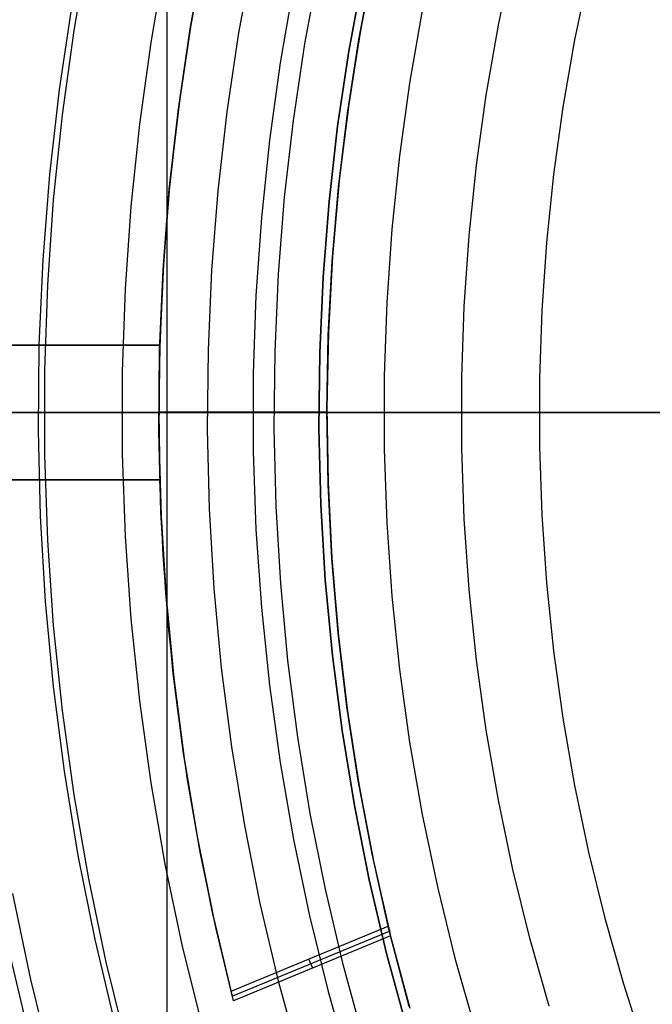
# Model space of a CAD drawing. Header units: millimetres. Extents: x 8926 to 10090, y -5004 to -3986.
# Tile 70 of 256: x 9470 to 9479, y -4362 to -4348. Entities that reach past the tile are written whole.
import ezdxf

# ---------------------------------------------------------------- set-up
doc = ezdxf.new("R2010")
doc.units = ezdxf.units.MM
for name, color, linetype in [('1', 7, 'Continuous'), ('COLOR EXT', 7, 'Continuous'), ('luz', 7, 'Continuous'), ('PLASTICO NEGRO', 7, 'Continuous')]:
    doc.layers.add(name, color=color, linetype=linetype)
doc.layers.add('BLANCO METALICO', color=7, linetype='Continuous', true_color=0xededed)

msp = doc.modelspace()

# ---------------------------------------------------------------- linework, layer by layer
at = {"layer": '1', "color": 250, "true_color": 0x111111}
for p, q in [((9471.924, -4295.162, 45.792), (9471.924, -4411.848, 45.792)), ((9479.656, -4353.505, 45.792), (9438.813, -4353.505, 45.792)), ((9479.33, -4353.505, 98.631), (9463.781, -4353.505, 98.631))]:
    msp.add_line(p, q, dxfattribs=at)
at = {"layer": 'BLANCO METALICO'}
for p, q in [((9481.305, -4353.505, 219.116), (9408.605, -4353.505, 219.116)), ((9408.605, -4353.505, 219.916), (9481.805, -4353.505, 219.916))]:
    msp.add_line(p, q, dxfattribs=at)
at = {"layer": 'COLOR EXT', "color": 30, "true_color": 0xff8d00}
for p, q in [((9472.515, -4346.484, 21.262), (9472.292, -4347.677, 21.262)), ((9472.272, -4347.802, 29.562), (9472.487, -4346.62, 29.562)), ((9472.477, -4346.674, 25.412), (9472.263, -4347.857, 25.412)), ((9475.02, -4346.717, 19.162), (9474.804, -4347.825, 19.162)), ((9475.022, -4346.708, 24.362), (9474.806, -4347.814, 24.362)), ((9474.78, -4347.963, 29.562), (9474.987, -4346.876, 29.562)), ((9472.097, -4348.99, 29.562), (9472.272, -4347.802, 29.562)), ((9472.292, -4347.677, 21.262), (9472.111, -4348.877, 21.262)), ((9474.806, -4347.814, 24.362), (9474.628, -4348.926, 24.362)), ((9472.263, -4347.857, 25.412), (9472.089, -4349.048, 25.412)), ((9474.61, -4349.056, 29.562), (9474.78, -4347.963, 29.562)), ((9474.804, -4347.825, 19.162), (9474.626, -4348.939, 19.162)), ((9472.111, -4348.877, 21.262), (9471.972, -4350.083, 21.262)), ((9474.626, -4348.939, 19.162), (9474.488, -4350.059, 19.162)), ((9474.628, -4348.926, 24.362), (9474.489, -4350.044, 24.362)), ((9472.089, -4349.048, 25.412), (9471.957, -4350.243, 25.412)), ((9471.962, -4350.184, 29.562), (9472.097, -4348.99, 29.562)), ((9474.478, -4350.154, 29.562), (9474.61, -4349.056, 29.562)), ((9471.972, -4350.083, 21.262), (9471.875, -4351.293, 21.262)), ((9474.383, -4351.256, 29.562), (9474.478, -4350.154, 29.562)), ((9474.488, -4350.059, 19.162), (9474.388, -4351.184, 19.162)), ((9474.489, -4350.044, 24.362), (9474.389, -4351.166, 24.362)), ((9471.957, -4350.243, 25.412), (9471.866, -4351.442, 25.412)), ((9471.869, -4351.382, 29.562), (9471.962, -4350.184, 29.562)), ((9474.389, -4351.166, 24.362), (9474.328, -4352.291, 24.362)), ((9471.875, -4351.293, 21.262), (9471.819, -4352.505, 21.262)), ((9474.325, -4352.361, 29.562), (9474.383, -4351.256, 29.562)), ((9474.388, -4351.184, 19.162), (9474.327, -4352.311, 19.162)), ((9471.866, -4351.442, 25.412), (9471.816, -4352.644, 25.412)), ((9471.817, -4352.582, 29.562), (9471.869, -4351.382, 29.562)), ((9474.328, -4352.291, 24.362), (9474.305, -4353.417, 24.362)), ((9474.327, -4352.311, 19.162), (9474.305, -4353.439, 19.162)), ((9474.305, -4353.467, 29.562), (9474.325, -4352.361, 29.562)), ((9433.812, -4352.505, 21.262), (9471.819, -4352.505, 21.262)), ((9471.819, -4352.505, 25.262), (9433.812, -4352.505, 25.262)), ((9433.812, -4352.505, 23.262), (9471.819, -4352.505, 23.262)), ((9471.819, -4352.505, 25.262), (9471.805, -4353.505, 25.262)), ((9471.806, -4353.783, 29.562), (9471.817, -4352.582, 29.562)), ((9471.816, -4352.644, 25.412), (9471.807, -4353.847, 25.412)), ((9471.819, -4352.505, 21.262), (9471.819, -4352.505, 25.262)), ((9471.805, -4353.505, 25.262), (9433.805, -4353.505, 25.262)), ((9474.305, -4353.505, 19.162), (9442.52, -4353.505, 19.162)), ((9471.805, -4353.496, 25.262), (9471.805, -4353.496, 29.562)), ((9474.305, -4353.496, 29.562), (9471.805, -4353.496, 29.562)), ((9471.805, -4353.505, 25.262), (9471.82, -4354.505, 25.262)), ((9474.305, -4353.417, 24.362), (9474.322, -4354.543, 24.362)), ((9474.305, -4353.439, 19.162), (9474.323, -4354.568, 19.162)), ((9474.323, -4354.573, 29.562), (9474.305, -4353.467, 29.562)), ((9474.305, -4353.496, 19.162), (9474.305, -4353.496, 29.562)), ((9471.837, -4354.984, 29.562), (9471.806, -4353.783, 29.562)), ((9471.807, -4353.847, 25.412), (9471.84, -4355.049, 25.412)), ((9471.82, -4354.505, 21.262), (9433.812, -4354.505, 21.262)), ((9433.812, -4354.505, 25.262), (9471.82, -4354.505, 25.262)), ((9471.82, -4354.505, 23.262), (9433.812, -4354.505, 23.262)), ((9471.82, -4354.505, 25.262), (9471.82, -4354.505, 21.262)), ((9471.87, -4355.623, 21.262), (9471.82, -4354.505, 21.262)), ((9474.322, -4354.543, 24.362), (9474.378, -4355.668, 24.362)), ((9474.323, -4354.568, 19.162), (9474.38, -4355.695, 19.162)), ((9474.379, -4355.678, 29.562), (9474.323, -4354.573, 29.562)), ((9471.909, -4356.183, 29.562), (9471.837, -4354.984, 29.562)), ((9471.84, -4355.049, 25.412), (9471.914, -4356.249, 25.412)), ((9471.956, -4356.739, 21.262), (9471.87, -4355.623, 21.262)), ((9474.378, -4355.668, 24.362), (9474.473, -4356.791, 24.362)), ((9474.472, -4356.78, 29.562), (9474.379, -4355.678, 29.562)), ((9474.38, -4355.695, 19.162), (9474.476, -4356.82, 19.162)), ((9472.021, -4357.379, 29.562), (9471.909, -4356.183, 29.562)), ((9471.914, -4356.249, 25.412), (9472.029, -4357.447, 25.412)), ((9472.077, -4357.852, 21.262), (9471.956, -4356.739, 21.262)), ((9474.602, -4357.879, 29.562), (9474.472, -4356.78, 29.562)), ((9474.473, -4356.791, 24.362), (9474.606, -4357.909, 24.362)), ((9474.476, -4356.82, 19.162), (9474.611, -4357.94, 19.162)), ((9472.175, -4358.571, 29.562), (9472.021, -4357.379, 29.562)), ((9472.029, -4357.447, 25.412), (9472.185, -4358.639, 25.412)), ((9472.234, -4358.96, 21.262), (9472.077, -4357.852, 21.262)), ((9474.77, -4358.972, 29.562), (9474.602, -4357.879, 29.562)), ((9474.606, -4357.909, 24.362), (9474.779, -4359.022, 24.362)), ((9474.611, -4357.94, 19.162), (9474.784, -4359.055, 19.162)), ((9472.37, -4359.756, 29.562), (9472.175, -4358.571, 29.562)), ((9472.185, -4358.639, 25.412), (9472.382, -4359.826, 25.412)), ((9472.427, -4360.062, 21.262), (9472.234, -4358.96, 21.262)), ((9474.975, -4360.059, 29.562), (9474.77, -4358.972, 29.562)), ((9474.779, -4359.022, 24.362), (9474.989, -4360.129, 24.362)), ((9474.784, -4359.055, 19.162), (9474.997, -4360.164, 19.162)), ((9472.605, -4360.934, 29.562), (9472.37, -4359.756, 29.562)), ((9472.382, -4359.826, 25.412), (9472.62, -4361.005, 25.412)), ((9472.654, -4361.158, 21.262), (9472.427, -4360.062, 21.262)), ((9475.217, -4361.138, 29.562), (9474.975, -4360.059, 29.562)), ((9474.989, -4360.129, 24.362), (9475.238, -4361.228, 24.362)), ((9474.997, -4360.164, 19.162), (9475.247, -4361.264, 19.162)), ((9472.88, -4362.104, 29.562), (9472.605, -4360.934, 29.562)), ((9472.62, -4361.005, 25.412), (9472.898, -4362.175, 25.412)), ((9472.917, -4362.246, 21.262), (9472.654, -4361.158, 21.262)), ((9472.88, -4362.104, 29.562), (9475.217, -4361.138, 29.562)), ((9472.898, -4362.175, 25.412), (9475.234, -4361.21, 25.412)), ((9475.251, -4361.281, 21.262), (9475.217, -4361.138, 29.562)), ((9475.247, -4361.264, 19.162), (9475.536, -4362.356, 19.162)), ((9475.251, -4361.281, 21.262), (9472.917, -4362.246, 21.262)), ((9475.528, -4362.328, 21.262), (9475.251, -4361.281, 21.262)), ((9474.094, -4361.759, 21.262), (9474.038, -4361.625, 29.562)), ((9472.917, -4362.246, 21.262), (9472.88, -4362.104, 29.562))]:
    msp.add_line(p, q, dxfattribs=at)
at = {"layer": 'luz', "color": 7, "true_color": 0xffffff}
for p, q in [((9470.547, -4347.827, -22.362), (9470.765, -4346.579, -22.362)), ((9476.853, -4347.749, -20.851), (9477.07, -4346.718, -20.851)), ((9471.897, -4346.796, -22.669), (9471.686, -4348.005, -22.669)), ((9478.194, -4346.975, -21.158), (9477.986, -4347.966, -21.158)), ((9473.809, -4347.164, -21.606), (9473.61, -4348.306, -21.606)), ((9475.721, -4347.531, -20.543), (9475.534, -4348.608, -20.543)), ((9476.673, -4348.786, -20.851), (9476.853, -4347.749, -20.851)), ((9470.373, -4349.082, -22.362), (9470.547, -4347.827, -22.362)), ((9471.686, -4348.005, -22.669), (9471.517, -4349.221, -22.669)), ((9477.986, -4347.966, -21.158), (9477.812, -4348.964, -21.158)), ((9473.61, -4348.306, -21.606), (9473.45, -4349.455, -21.606)), ((9475.534, -4348.608, -20.543), (9475.383, -4349.69, -20.543)), ((9476.528, -4349.829, -20.851), (9476.673, -4348.786, -20.851)), ((9477.812, -4348.964, -21.158), (9477.672, -4349.968, -21.158)), ((9470.242, -4350.342, -22.362), (9470.373, -4349.082, -22.362)), ((9471.517, -4349.221, -22.669), (9471.39, -4350.441, -22.669)), ((9473.45, -4349.455, -21.606), (9473.33, -4350.609, -21.606)), ((9475.383, -4349.69, -20.543), (9475.27, -4350.777, -20.543)), ((9476.419, -4350.876, -20.851), (9476.528, -4349.829, -20.851)), ((9477.672, -4349.968, -21.158), (9477.567, -4350.976, -21.158)), ((9470.154, -4351.606, -22.362), (9470.242, -4350.342, -22.362)), ((9471.39, -4350.441, -22.669), (9471.306, -4351.665, -22.669)), ((9473.33, -4350.609, -21.606), (9473.25, -4351.766, -21.606)), ((9475.27, -4350.777, -20.543), (9475.195, -4351.867, -20.543)), ((9476.346, -4351.927, -20.851), (9476.419, -4350.876, -20.851)), ((9477.567, -4350.976, -21.158), (9477.498, -4351.986, -21.158)), ((9470.111, -4352.872, -22.362), (9470.154, -4351.606, -22.362)), ((9471.306, -4351.665, -22.669), (9471.263, -4352.892, -22.669)), ((9473.25, -4351.766, -21.606), (9473.21, -4352.925, -21.606)), ((9475.195, -4351.867, -20.543), (9475.157, -4352.959, -20.543)), ((9476.31, -4352.979, -20.851), (9476.346, -4351.927, -20.851)), ((9477.498, -4351.986, -21.158), (9477.463, -4352.999, -21.158)), ((9470.111, -4354.139, -22.362), (9470.111, -4352.872, -22.362)), ((9471.263, -4352.892, -22.669), (9471.263, -4354.119, -22.669)), ((9473.21, -4352.925, -21.606), (9473.21, -4354.085, -21.606)), ((9475.157, -4352.959, -20.543), (9475.157, -4354.052, -20.543)), ((9476.31, -4354.032, -20.851), (9476.31, -4352.979, -20.851)), ((9477.463, -4352.999, -21.158), (9477.463, -4354.012, -21.158)), ((9467.794, -4353.505, -17.296), (9474.224, -4353.505, -16.059)), ((9469.667, -4353.505, -22.167), (9469.743, -4353.505, -22.193)), ((9469.743, -4353.505, -22.193), (9469.818, -4353.505, -22.222)), ((9469.818, -4353.505, -22.222), (9469.891, -4353.505, -22.253)), ((9469.891, -4353.505, -22.253), (9469.964, -4353.505, -22.287)), ((9469.964, -4353.505, -22.287), (9470.035, -4353.505, -22.323)), ((9470.035, -4353.505, -22.323), (9470.105, -4353.505, -22.362)), ((9470.175, -4353.505, -22.4), (9470.105, -4353.505, -22.362)), ((9470.247, -4353.505, -22.437), (9470.175, -4353.505, -22.4)), ((9470.319, -4353.505, -22.47), (9470.247, -4353.505, -22.437)), ((9470.393, -4353.505, -22.502), (9470.319, -4353.505, -22.47)), ((9470.468, -4353.505, -22.53), (9470.393, -4353.505, -22.502)), ((9470.543, -4353.505, -22.556), (9470.468, -4353.505, -22.53)), ((9470.62, -4353.505, -22.58), (9470.543, -4353.505, -22.556)), ((9470.697, -4353.505, -22.6), (9470.62, -4353.505, -22.58)), ((9470.775, -4353.505, -22.618), (9470.697, -4353.505, -22.6)), ((9470.854, -4353.505, -22.634), (9470.775, -4353.505, -22.618)), ((9470.933, -4353.505, -22.646), (9470.854, -4353.505, -22.634)), ((9471.012, -4353.505, -22.656), (9470.933, -4353.505, -22.646)), ((9471.092, -4353.505, -22.663), (9471.012, -4353.505, -22.656)), ((9471.171, -4353.505, -22.668), (9471.092, -4353.505, -22.663)), ((9471.251, -4353.505, -22.669), (9471.171, -4353.505, -22.668)), ((9471.331, -4353.505, -22.668), (9471.251, -4353.505, -22.669)), ((9471.411, -4353.505, -22.664), (9471.331, -4353.505, -22.668)), ((9471.491, -4353.505, -22.658), (9471.411, -4353.505, -22.664)), ((9471.571, -4353.505, -22.648), (9471.491, -4353.505, -22.658)), ((9471.65, -4353.505, -22.636), (9471.571, -4353.505, -22.648)), ((9471.728, -4353.505, -22.621), (9471.65, -4353.505, -22.636)), ((9471.806, -4353.505, -22.604), (9471.728, -4353.505, -22.621)), ((9471.884, -4353.505, -22.583), (9471.806, -4353.505, -22.604)), ((9471.96, -4353.505, -22.56), (9471.884, -4353.505, -22.583)), ((9472.036, -4353.505, -22.535), (9471.96, -4353.505, -22.56)), ((9472.111, -4353.505, -22.507), (9472.036, -4353.505, -22.535)), ((9472.185, -4353.505, -22.476), (9472.111, -4353.505, -22.507)), ((9472.258, -4353.505, -22.443), (9472.185, -4353.505, -22.476)), ((9472.329, -4353.505, -22.407), (9472.258, -4353.505, -22.443)), ((9472.399, -4353.505, -22.368), (9472.329, -4353.505, -22.407)), ((9472.468, -4353.505, -22.328), (9472.399, -4353.505, -22.368)), ((9472.536, -4353.505, -22.285), (9472.468, -4353.505, -22.328)), ((9472.602, -4353.505, -22.24), (9472.536, -4353.505, -22.285)), ((9472.666, -4353.505, -22.192), (9472.602, -4353.505, -22.24)), ((9472.729, -4353.505, -22.142), (9472.666, -4353.505, -22.192)), ((9472.79, -4353.505, -22.09), (9472.729, -4353.505, -22.142)), ((9472.849, -4353.505, -22.036), (9472.79, -4353.505, -22.09)), ((9472.906, -4353.505, -21.98), (9472.849, -4353.505, -22.036)), ((9472.961, -4353.505, -21.923), (9472.906, -4353.505, -21.98)), ((9473.014, -4353.505, -21.863), (9472.961, -4353.505, -21.923)), ((9473.065, -4353.505, -21.801), (9473.014, -4353.505, -21.863)), ((9473.114, -4353.505, -21.738), (9473.065, -4353.505, -21.801)), ((9473.161, -4353.505, -21.673), (9473.114, -4353.505, -21.738)), ((9473.205, -4353.505, -21.606), (9473.161, -4353.505, -21.673)), ((9473.205, -4353.505, -21.606), (9473.25, -4353.505, -21.54)), ((9473.25, -4353.505, -21.54), (9473.296, -4353.505, -21.475)), ((9473.296, -4353.505, -21.475), (9473.345, -4353.505, -21.412)), ((9473.345, -4353.505, -21.412), (9473.396, -4353.505, -21.35)), ((9473.396, -4353.505, -21.35), (9473.45, -4353.505, -21.29)), ((9473.45, -4353.505, -21.29), (9473.505, -4353.505, -21.232)), ((9473.505, -4353.505, -21.232), (9473.562, -4353.505, -21.176)), ((9473.562, -4353.505, -21.176), (9473.621, -4353.505, -21.122)), ((9473.621, -4353.505, -21.122), (9473.682, -4353.505, -21.07)), ((9473.682, -4353.505, -21.07), (9473.745, -4353.505, -21.021)), ((9473.745, -4353.505, -21.021), (9473.809, -4353.505, -20.973)), ((9473.809, -4353.505, -20.973), (9473.875, -4353.505, -20.928)), ((9473.875, -4353.505, -20.928), (9473.942, -4353.505, -20.885)), ((9473.942, -4353.505, -20.885), (9474.011, -4353.505, -20.844)), ((9474.011, -4353.505, -20.844), (9474.081, -4353.505, -20.806)), ((9474.081, -4353.505, -20.806), (9474.153, -4353.505, -20.77)), ((9474.153, -4353.505, -20.77), (9474.226, -4353.505, -20.737)), ((9474.224, -4353.505, -16.059), (9480.694, -4353.505, -15.045)), ((9474.226, -4353.505, -20.737), (9474.3, -4353.505, -20.706)), ((9474.3, -4353.505, -20.706), (9474.374, -4353.505, -20.678)), ((9474.374, -4353.505, -20.678), (9474.45, -4353.505, -20.652)), ((9474.45, -4353.505, -20.652), (9474.527, -4353.505, -20.629)), ((9474.527, -4353.505, -20.629), (9474.604, -4353.505, -20.609)), ((9474.604, -4353.505, -20.609), (9474.682, -4353.505, -20.592)), ((9474.682, -4353.505, -20.592), (9474.761, -4353.505, -20.577)), ((9474.761, -4353.505, -20.577), (9474.84, -4353.505, -20.564)), ((9474.84, -4353.505, -20.564), (9474.919, -4353.505, -20.555)), ((9474.919, -4353.505, -20.555), (9474.999, -4353.505, -20.548)), ((9474.999, -4353.505, -20.548), (9475.079, -4353.505, -20.544)), ((9475.079, -4353.505, -20.544), (9475.159, -4353.505, -20.543)), ((9475.159, -4353.505, -20.543), (9475.239, -4353.505, -20.545)), ((9475.239, -4353.505, -20.545), (9475.319, -4353.505, -20.549)), ((9475.319, -4353.505, -20.549), (9475.399, -4353.505, -20.556)), ((9475.399, -4353.505, -20.556), (9475.478, -4353.505, -20.566)), ((9475.478, -4353.505, -20.566), (9475.557, -4353.505, -20.579)), ((9475.557, -4353.505, -20.579), (9475.636, -4353.505, -20.594)), ((9475.636, -4353.505, -20.594), (9475.714, -4353.505, -20.612)), ((9475.714, -4353.505, -20.612), (9475.791, -4353.505, -20.633)), ((9475.791, -4353.505, -20.633), (9475.867, -4353.505, -20.656)), ((9475.867, -4353.505, -20.656), (9475.943, -4353.505, -20.682)), ((9475.943, -4353.505, -20.682), (9476.018, -4353.505, -20.711)), ((9476.018, -4353.505, -20.711), (9476.091, -4353.505, -20.742)), ((9476.091, -4353.505, -20.742), (9476.164, -4353.505, -20.776)), ((9476.164, -4353.505, -20.776), (9476.235, -4353.505, -20.812)), ((9476.235, -4353.505, -20.812), (9476.305, -4353.505, -20.851)), ((9476.375, -4353.505, -20.889), (9476.305, -4353.505, -20.851)), ((9476.445, -4353.505, -20.925), (9476.375, -4353.505, -20.889)), ((9476.517, -4353.505, -20.958), (9476.445, -4353.505, -20.925)), ((9476.59, -4353.505, -20.989), (9476.517, -4353.505, -20.958)), ((9476.664, -4353.505, -21.018), (9476.59, -4353.505, -20.989)), ((9476.739, -4353.505, -21.044), (9476.664, -4353.505, -21.018)), ((9476.815, -4353.505, -21.067), (9476.739, -4353.505, -21.044)), ((9476.891, -4353.505, -21.088), (9476.815, -4353.505, -21.067)), ((9476.968, -4353.505, -21.106), (9476.891, -4353.505, -21.088)), ((9477.046, -4353.505, -21.121), (9476.968, -4353.505, -21.106)), ((9477.124, -4353.505, -21.134), (9477.046, -4353.505, -21.121)), ((9477.203, -4353.505, -21.144), (9477.124, -4353.505, -21.134)), ((9477.282, -4353.505, -21.152), (9477.203, -4353.505, -21.144)), ((9477.361, -4353.505, -21.156), (9477.282, -4353.505, -21.152)), ((9477.44, -4353.505, -21.158), (9477.361, -4353.505, -21.156)), ((9477.519, -4353.505, -21.158), (9477.44, -4353.505, -21.158)), ((9477.599, -4353.505, -21.154), (9477.519, -4353.505, -21.158)), ((9477.678, -4353.505, -21.148), (9477.599, -4353.505, -21.154)), ((9477.756, -4353.505, -21.139), (9477.678, -4353.505, -21.148)), ((9477.835, -4353.505, -21.128), (9477.756, -4353.505, -21.139)), ((9477.913, -4353.505, -21.113), (9477.835, -4353.505, -21.128)), ((9477.99, -4353.505, -21.096), (9477.913, -4353.505, -21.113)), ((9478.067, -4353.505, -21.077), (9477.99, -4353.505, -21.096)), ((9478.143, -4353.505, -21.055), (9478.067, -4353.505, -21.077)), ((9478.218, -4353.505, -21.03), (9478.143, -4353.505, -21.055)), ((9478.293, -4353.505, -21.003), (9478.218, -4353.505, -21.03)), ((9478.366, -4353.505, -20.973), (9478.293, -4353.505, -21.003)), ((9478.438, -4353.505, -20.941), (9478.366, -4353.505, -20.973)), ((9478.51, -4353.505, -20.906), (9478.438, -4353.505, -20.941)), ((9478.58, -4353.505, -20.869), (9478.51, -4353.505, -20.906)), ((9478.648, -4353.505, -20.829), (9478.58, -4353.505, -20.869)), ((9478.716, -4353.505, -20.787), (9478.648, -4353.505, -20.829)), ((9478.781, -4353.505, -20.743), (9478.716, -4353.505, -20.787)), ((9478.846, -4353.505, -20.697), (9478.781, -4353.505, -20.743)), ((9478.908, -4353.505, -20.648), (9478.846, -4353.505, -20.697)), ((9478.969, -4353.505, -20.597), (9478.908, -4353.505, -20.648)), ((9479.028, -4353.505, -20.544), (9478.969, -4353.505, -20.597)), ((9479.086, -4353.505, -20.49), (9479.028, -4353.505, -20.544)), ((9479.141, -4353.505, -20.433), (9479.086, -4353.505, -20.49)), ((9473.21, -4354.085, -21.606), (9473.25, -4355.244, -21.606)), ((9475.157, -4354.052, -20.543), (9475.195, -4355.144, -20.543)), ((9476.346, -4355.084, -20.851), (9476.31, -4354.032, -20.851)), ((9477.463, -4354.012, -21.158), (9477.498, -4355.024, -21.158)), ((9470.154, -4355.405, -22.362), (9470.111, -4354.139, -22.362)), ((9471.263, -4354.119, -22.669), (9471.306, -4355.345, -22.669)), ((9476.419, -4356.134, -20.851), (9476.346, -4355.084, -20.851)), ((9477.498, -4355.024, -21.158), (9477.567, -4356.035, -21.158)), ((9473.25, -4355.244, -21.606), (9473.33, -4356.402, -21.606)), ((9475.195, -4355.144, -20.543), (9475.27, -4356.234, -20.543)), ((9470.242, -4356.669, -22.362), (9470.154, -4355.405, -22.362)), ((9471.306, -4355.345, -22.669), (9471.39, -4356.569, -22.669)), ((9476.528, -4357.182, -20.851), (9476.419, -4356.134, -20.851)), ((9477.567, -4356.035, -21.158), (9477.672, -4357.043, -21.158)), ((9475.27, -4356.234, -20.543), (9475.383, -4357.321, -20.543)), ((9473.33, -4356.402, -21.606), (9473.45, -4357.555, -21.606)), ((9471.39, -4356.569, -22.669), (9471.517, -4357.79, -22.669)), ((9470.373, -4357.929, -22.362), (9470.242, -4356.669, -22.362)), ((9477.672, -4357.043, -21.158), (9477.812, -4358.046, -21.158)), ((9475.383, -4357.321, -20.543), (9475.534, -4358.403, -20.543)), ((9476.673, -4358.225, -20.851), (9476.528, -4357.182, -20.851)), ((9473.45, -4357.555, -21.606), (9473.61, -4358.704, -21.606)), ((9471.517, -4357.79, -22.669), (9471.686, -4359.005, -22.669)), ((9470.547, -4359.184, -22.362), (9470.373, -4357.929, -22.362)), ((9477.812, -4358.046, -21.158), (9477.986, -4359.044, -21.158)), ((9476.853, -4359.262, -20.851), (9476.673, -4358.225, -20.851)), ((9475.534, -4358.403, -20.543), (9475.721, -4359.479, -20.543)), ((9473.61, -4358.704, -21.606), (9473.809, -4359.847, -21.606)), ((9471.686, -4359.005, -22.669), (9471.897, -4360.214, -22.669)), ((9477.986, -4359.044, -21.158), (9478.194, -4360.036, -21.158)), ((9470.765, -4360.432, -22.362), (9470.547, -4359.184, -22.362)), ((9477.07, -4360.292, -20.851), (9476.853, -4359.262, -20.851)), ((9475.721, -4359.479, -20.543), (9475.946, -4360.549, -20.543)), ((9473.809, -4359.847, -21.606), (9474.048, -4360.982, -21.606)), ((9478.194, -4360.036, -21.158), (9478.436, -4361.019, -21.158)), ((9471.897, -4360.214, -22.669), (9472.149, -4361.415, -22.669)), ((9477.322, -4361.314, -20.851), (9477.07, -4360.292, -20.851)), ((9471.025, -4361.672, -22.362), (9470.765, -4360.432, -22.362)), ((9469.633, -4360.65, -22.054), (9469.901, -4361.928, -22.054)), ((9475.946, -4360.549, -20.543), (9476.207, -4361.61, -20.543)), ((9474.048, -4360.982, -21.606), (9474.325, -4362.108, -21.606)), ((9478.436, -4361.019, -21.158), (9478.713, -4361.994, -21.158)), ((9472.149, -4361.415, -22.669), (9472.443, -4362.607, -22.669)), ((9477.609, -4362.327, -20.851), (9477.322, -4361.314, -20.851)), ((9471.329, -4362.902, -22.362), (9471.025, -4361.672, -22.362)), ((9476.207, -4361.61, -20.543), (9476.505, -4362.661, -20.543)), ((9469.901, -4361.928, -22.054), (9470.214, -4363.197, -22.054)), ((9478.713, -4361.994, -21.158), (9479.022, -4362.959, -21.158)), ((9474.325, -4362.108, -21.606), (9474.642, -4363.224, -21.606))]:
    msp.add_line(p, q, dxfattribs=at)
at = {"layer": 'PLASTICO NEGRO', "color": 254, "true_color": 0xcad1ee}
for p, q in [((9473.207, -4346.699, 30.194), (9472.992, -4347.862, 30.194)), ((9473.975, -4348.026, 31.315), (9474.184, -4346.896, 31.315)), ((9474.835, -4347.028, 31.062), (9474.63, -4348.136, 31.062)), ((9474.63, -4348.136, 29.562), (9474.835, -4347.028, 29.562)), ((9470.33, -4348.705, 34.431), (9470.518, -4347.449, 34.431)), ((9472.992, -4347.862, 30.194), (9472.818, -4349.033, 30.194)), ((9473.806, -4349.163, 31.315), (9473.975, -4348.026, 31.315)), ((9474.63, -4348.136, 31.062), (9474.464, -4349.249, 31.062)), ((9474.464, -4349.249, 29.562), (9474.63, -4348.136, 29.562)), ((9470.186, -4349.967, 34.431), (9470.33, -4348.705, 34.431)), ((9472.818, -4349.033, 30.194), (9472.683, -4350.209, 30.194)), ((9473.675, -4350.304, 31.315), (9473.806, -4349.163, 31.315)), ((9474.464, -4349.249, 31.062), (9474.337, -4350.368, 31.062)), ((9474.337, -4350.368, 29.562), (9474.464, -4349.249, 29.562)), ((9470.086, -4351.233, 34.431), (9470.186, -4349.967, 34.431)), ((9472.683, -4350.209, 30.194), (9472.59, -4351.388, 30.194)), ((9473.585, -4351.45, 31.315), (9473.675, -4350.304, 31.315)), ((9474.337, -4350.368, 31.062), (9474.248, -4351.491, 31.062)), ((9474.248, -4351.491, 29.562), (9474.337, -4350.368, 29.562)), ((9470.029, -4352.502, 34.431), (9470.086, -4351.233, 34.431)), ((9472.59, -4351.388, 30.194), (9472.537, -4352.571, 30.194)), ((9473.534, -4352.598, 31.315), (9473.585, -4351.45, 31.315)), ((9474.248, -4351.491, 31.062), (9474.198, -4352.616, 31.062)), ((9474.198, -4352.616, 29.562), (9474.248, -4351.491, 29.562)), ((9470.017, -4353.772, 34.431), (9470.029, -4352.502, 34.431)), ((9472.537, -4352.571, 30.194), (9472.525, -4353.754, 30.194)), ((9473.522, -4353.747, 31.315), (9473.534, -4352.598, 31.315)), ((9474.198, -4352.616, 31.062), (9474.186, -4353.742, 31.062)), ((9474.186, -4353.742, 29.562), (9474.198, -4352.616, 29.562)), ((9470.048, -4355.042, 34.431), (9470.017, -4353.772, 34.431)), ((9472.525, -4353.754, 30.194), (9472.554, -4354.937, 30.194)), ((9473.55, -4354.895, 31.315), (9473.522, -4353.747, 31.315)), ((9474.186, -4353.742, 31.062), (9474.214, -4354.868, 31.062)), ((9474.214, -4354.868, 29.562), (9474.186, -4353.742, 29.562)), ((9472.554, -4354.937, 30.194), (9472.624, -4356.118, 30.194)), ((9473.618, -4356.042, 31.315), (9473.55, -4354.895, 31.315)), ((9474.214, -4354.868, 31.062), (9474.28, -4355.992, 31.062)), ((9474.28, -4355.992, 29.562), (9474.214, -4354.868, 29.562)), ((9470.123, -4356.31, 34.431), (9470.048, -4355.042, 34.431)), ((9474.28, -4355.992, 31.062), (9474.386, -4357.113, 31.062)), ((9474.386, -4357.113, 29.562), (9474.28, -4355.992, 29.562)), ((9472.624, -4356.118, 30.194), (9472.735, -4357.297, 30.194)), ((9473.725, -4357.186, 31.315), (9473.618, -4356.042, 31.315)), ((9470.241, -4357.574, 34.431), (9470.123, -4356.31, 34.431)), ((9474.386, -4357.113, 31.062), (9474.529, -4358.23, 31.062)), ((9474.529, -4358.23, 29.562), (9474.386, -4357.113, 29.562)), ((9472.735, -4357.297, 30.194), (9472.886, -4358.47, 30.194)), ((9473.872, -4358.326, 31.315), (9473.725, -4357.186, 31.315)), ((9470.404, -4358.834, 34.431), (9470.241, -4357.574, 34.431)), ((9474.058, -4359.46, 31.315), (9473.872, -4358.326, 31.315)), ((9474.529, -4358.23, 31.062), (9474.712, -4359.341, 31.062)), ((9474.712, -4359.341, 29.562), (9474.529, -4358.23, 29.562)), ((9472.886, -4358.47, 30.194), (9473.078, -4359.638, 30.194)), ((9470.609, -4360.087, 34.431), (9470.404, -4358.834, 34.431)), ((9474.712, -4359.341, 31.062), (9474.932, -4360.445, 31.062)), ((9474.932, -4360.445, 29.562), (9474.712, -4359.341, 29.562)), ((9474.283, -4360.587, 31.315), (9474.058, -4359.46, 31.315)), ((9473.078, -4359.638, 30.194), (9473.309, -4360.799, 30.194)), ((9470.858, -4361.332, 34.431), (9470.609, -4360.087, 34.431)), ((9474.932, -4360.445, 31.062), (9475.191, -4361.541, 31.062)), ((9475.191, -4361.541, 29.562), (9474.932, -4360.445, 29.562)), ((9474.547, -4361.705, 31.315), (9474.283, -4360.587, 31.315)), ((9473.309, -4360.799, 30.194), (9473.581, -4361.95, 30.194)), ((9471.15, -4362.568, 34.431), (9470.858, -4361.332, 34.431)), ((9475.191, -4361.541, 31.062), (9475.487, -4362.628, 31.062)), ((9475.487, -4362.628, 29.562), (9475.191, -4361.541, 29.562)), ((9469.908, -4362.884, 33.562), (9469.607, -4361.605, 33.562)), ((9474.849, -4362.813, 31.315), (9474.547, -4361.705, 31.315)), ((9473.581, -4361.95, 30.194), (9473.892, -4363.092, 30.194))]:
    msp.add_line(p, q, dxfattribs=at)

doc.saveas('drawing.dxf')
